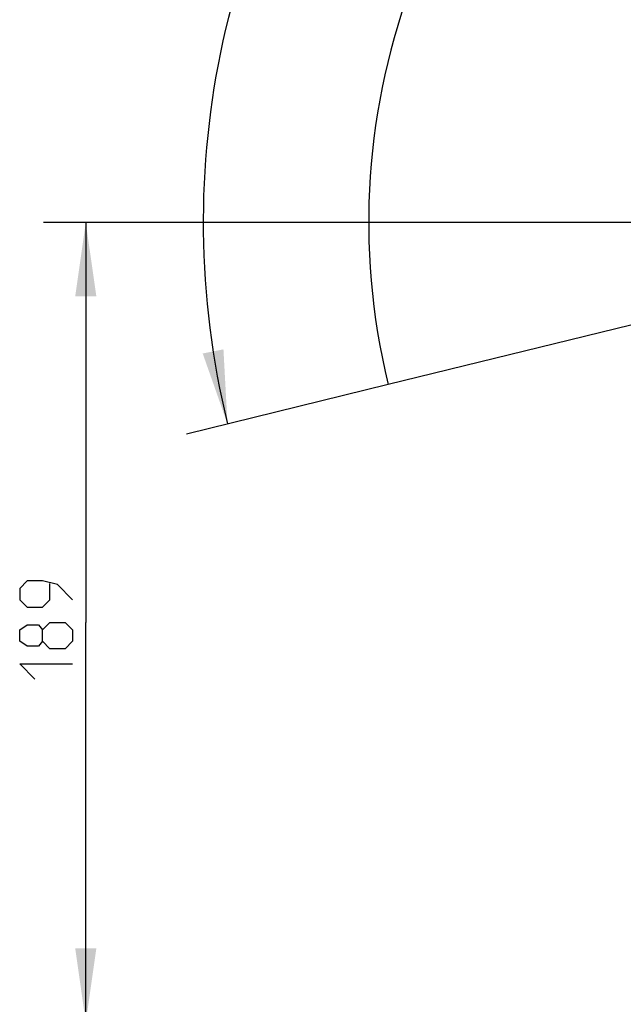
# Model space of a CAD drawing. Extents: x 0 to 420, y 0 to 297.
# Tile 15 of 75: x 51 to 79, y 195 to 241. Entities that reach past the tile are written whole.
import ezdxf

# ---------------------------------------------------------------- set-up
doc = ezdxf.new("R2010")
doc.units = 0
doc.header["$LTSCALE"] = 23.1
doc.layers.get('0').update_dxf_attribs({"linetype": 'CONTINUOUS'})
doc.layers.add('03__ASM_ALL_CURVES', color=7, linetype='CONTINUOUS')
doc.layers.add('DIM_PILOTEES', color=7, linetype='CONTINUOUS')
doc.dimstyles.get("Standard").update_dxf_attribs({"dimtxt": 2.5, "dimasz": 2.5, "dimexe": 1.25, "dimexo": 0.625, "dimtad": 1, "dimcen": 2.5, "dimazin": 3, "dimtfac": 1, "dimtmove": 0, "dimatfit": 3})

# ---------------------------------------------------------------- blocks, each defined once
blk = doc.blocks.new('*D1')
at = {"layer": 'DIM_PILOTEES', "color": 2, "linetype": 'CONTINUOUS'}
for p, q in [((68.295, 224.103), (58.751, 221.767)), ((130.767, 223.288), (140.248, 220.704))]:
    blk.add_line(p, q, dxfattribs=at)
for start, end in [(89.2532, 193.7532), (344.7532, 89.2532)]:
    blk.add_arc((99.637, 231.774), 40.093, start, end, dxfattribs=at)
for points in [[(59.52, 225.577), (60.693, 222.242), (60.501, 225.772)], [(138.603, 224.754), (138.318, 221.23), (139.578, 224.534)]]:
    blk.add_solid(points, dxfattribs=at)
blk = doc.blocks.new('_FILLED')
at = {"color": 0, "linetype": 'BYBLOCK'}
blk.add_solid([(0, 0), (-1, 0.143), (-1, -0.143)], dxfattribs=at)
blk = doc.blocks.new('*D8')
at = {"layer": 'DIM_PILOTEES', "color": 2, "linetype": 'CONTINUOUS'}
for p, q in [((99.637, 231.774), (51.991, 231.774)), ((53.991, 231.774), (53.991, 212.854)), ((53.991, 193.934), (53.991, 212.854)), ((87.037, 193.934), (51.991, 193.934))]:
    blk.add_line(p, q, dxfattribs=at)
at = {"layer": 'DIM_PILOTEES', "color": 2, "linetype": 'CONTINUOUS', "xscale": 3.5, "yscale": 3.5, "zscale": 3.5}
for p, rotation in [((53.991, 231.774), 90), ((53.991, 193.934), 270)]:
    blk.add_blockref('_FILLED', p, dxfattribs=dict(at, rotation=rotation))

msp = doc.modelspace()

# ---------------------------------------------------------------- linework, layer by layer
at = {"layer": '03__ASM_ALL_CURVES', "color": 4, "linetype": 'CONTINUOUS'}
msp.add_line((99.637, 231.774), (68.295, 224.103), dxfattribs=at)
msp.add_arc((99.637, 231.774), 32.267, 344.7532, 193.7532, dxfattribs=at)
at = {"layer": 'DIM_PILOTEES', "color": 2, "linetype": 'CONTINUOUS'}
for points in [[(53.366, 213.925), (52.652, 214.64), (51.938, 214.818), (51.224, 214.818), (50.866, 214.461), (50.866, 213.925), (51.224, 213.568), (51.938, 213.568), (52.295, 213.925), (52.295, 214.699)], [(51.938, 211.961), (51.759, 211.723), (51.224, 211.723), (50.866, 211.961), (50.866, 212.497), (51.224, 212.735), (51.759, 212.735), (51.938, 212.497), (52.295, 212.854), (53.009, 212.854), (53.366, 212.497), (53.366, 211.961), (53.009, 211.604)], [(53.009, 211.604), (52.295, 211.604), (51.938, 211.961), (51.938, 212.497)], [(51.581, 210.175), (50.866, 210.89), (53.366, 210.89)]]:
    msp.add_lwpolyline(points, dxfattribs=at)

# ---------------------------------------------------------------- dimensions: what is measured, and where the dimension line sits
dim = msp.add_angular_dim_3p(base=(100.159, 271.863), center=(99.637, 231.774), p1=(130.767, 223.288), p2=(68.295, 224.103), dimstyle='Standard', dxfattribs=at)
dim.commit()
dim.dimension.update_dxf_attribs({"geometry": '*D1', "text_midpoint": (98.374, 271.847), "dimtype": 133})
dim = msp.add_linear_dim(base=(53.991, 231.774), p1=(87.037, 193.934), p2=(99.637, 231.774), angle=90, dimstyle='Standard', dxfattribs=at)
dim.commit()
dim.dimension.update_dxf_attribs({"geometry": '*D8', "text_midpoint": (53.991, 210.175), "dimtype": 128})

doc.saveas('drawing.dxf')
